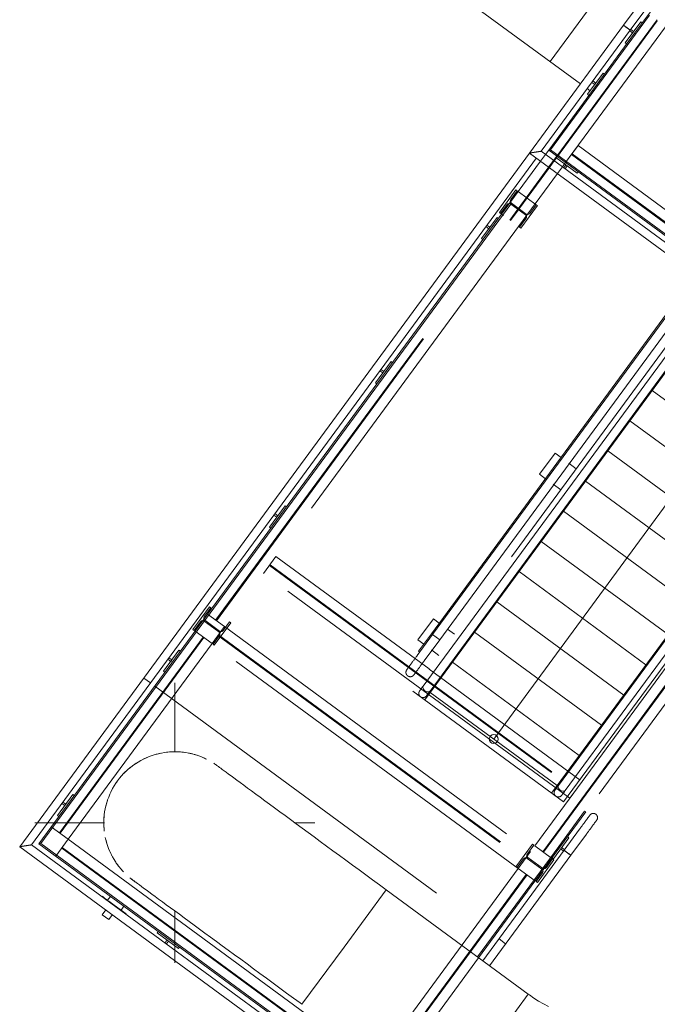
# Model space of a CAD drawing. Header units: metres. Extents: x 135583 to 135939, y 457896 to 458258.
# Tile 125 of 256: x 135669.16 to 135672.81, y 458102.1 to 458107.74. Entities that reach past the tile are written whole.
import ezdxf

# ---------------------------------------------------------------- set-up
doc = ezdxf.new("R2010")
doc.units = ezdxf.units.M
doc.linetypes.add('Hidden', pattern=[4, 2, -2])
doc.layers.add('NIEUWE INSTALLATIE', color=250, linetype='Continuous', lineweight=0)

msp = doc.modelspace()

# ---------------------------------------------------------------- linework, layer by layer
at = {"layer": 'NIEUWE INSTALLATIE', "linetype": 'Hidden'}
for p, q in [((135672.7968, 458108.3155), (135672.1954, 458107.4968)), ((135672.7968, 458108.3155), (135672.1954, 458107.4968)), ((135672.2322, 458106.9449), (135672.8088, 458107.7296)), ((135672.2322, 458106.9449), (135672.8088, 458107.7296)), ((135672.2322, 458106.9449), (135672.8088, 458107.7296)), ((135672.2322, 458106.9449), (135672.8088, 458107.7296)), ((135672.2341, 458106.9559), (135672.8071, 458107.7358)), ((135672.2341, 458106.9559), (135672.8071, 458107.7358)), ((135672.2341, 458106.9559), (135672.8071, 458107.7358)), ((135672.2341, 458106.9559), (135672.8071, 458107.7358)), ((135672.8551, 458107.6956), (135672.2785, 458106.9108)), ((135672.8551, 458107.6956), (135672.2785, 458106.9108)), ((135672.8551, 458107.6956), (135672.2785, 458106.9108)), ((135672.8551, 458107.6956), (135672.2785, 458106.9108)), ((135672.1419, 458106.9275), (135672.1694, 458106.9649)), ((135672.1419, 458106.9275), (135672.1694, 458106.9649)), ((135672.1419, 458106.9275), (135672.1694, 458106.9649)), ((135672.1419, 458106.9275), (135672.1694, 458106.9649)), ((135672.2844, 458106.9189), (135672.3555, 458107.0156)), ((135672.2844, 458106.9189), (135672.3555, 458107.0156)), ((135672.3185, 458106.9652), (135674.0689, 458105.6792)), ((135672.3185, 458106.9652), (135674.0689, 458105.6792)), ((135672.3215, 458106.9692), (135674.0718, 458105.6832)), ((135672.3215, 458106.9692), (135674.0718, 458105.6832)), ((135672.3555, 458107.0156), (135674.1059, 458105.7296)), ((135672.3555, 458107.0156), (135674.1059, 458105.7296)), ((135672.1882, 458106.8934), (135672.2156, 458106.9308)), ((135672.1882, 458106.8934), (135672.2156, 458106.9308)), ((135672.1882, 458106.8934), (135672.2156, 458106.9308)), ((135672.1882, 458106.8934), (135672.2156, 458106.9308)), ((135672.1922, 458106.8905), (135672.2197, 458106.9278)), ((135672.1922, 458106.8905), (135672.2197, 458106.9278)), ((135672.1922, 458106.8905), (135672.2197, 458106.9278)), ((135672.1922, 458106.8905), (135672.2197, 458106.9278)), ((135672.2157, 458106.9308), (135672.2341, 458106.9559)), ((135672.2157, 458106.9308), (135672.2341, 458106.9559)), ((135672.2197, 458106.9278), (135672.2322, 458106.9448)), ((135672.2197, 458106.9278), (135672.2322, 458106.9448)), ((135672.0125, 458106.6542), (135672.1882, 458106.8934)), ((135672.0125, 458106.6542), (135672.1882, 458106.8934)), ((135672.0165, 458106.6513), (135672.1922, 458106.8904)), ((135672.0165, 458106.6513), (135672.1922, 458106.8904)), ((135672.2659, 458106.8936), (135672.2386, 458106.8564)), ((135672.2659, 458106.8936), (135672.2386, 458106.8564)), ((135672.2659, 458106.8936), (135672.2386, 458106.8564)), ((135672.2659, 458106.8936), (135672.2386, 458106.8564)), ((135672.0135, 458106.7528), (135672.1158, 458106.6776)), ((135672.0135, 458106.7528), (135672.1158, 458106.6776)), ((135671.9651, 458106.5898), (135672.0107, 458106.6518)), ((135671.9651, 458106.5898), (135672.0107, 458106.6518)), ((135671.9692, 458106.5868), (135672.0147, 458106.6489)), ((135671.9692, 458106.5868), (135672.0147, 458106.6489)), ((135672.0107, 458106.6519), (135672.0125, 458106.6542)), ((135672.0107, 458106.6519), (135672.0125, 458106.6542)), ((135672.0107, 458106.6519), (135672.0125, 458106.6542)), ((135672.0148, 458106.6489), (135672.0165, 458106.6512)), ((135672.0148, 458106.6489), (135672.0165, 458106.6512)), ((135672.0148, 458106.6489), (135672.0165, 458106.6512)), ((135670.2837, 458104.3011), (135671.9651, 458106.5897)), ((135670.2837, 458104.3011), (135671.9651, 458106.5897)), ((135670.2837, 458104.3011), (135671.9651, 458106.5897)), ((135670.2877, 458104.2982), (135671.9691, 458106.5868)), ((135670.2877, 458104.2982), (135671.9691, 458106.5868)), ((135670.2877, 458104.2982), (135671.9691, 458106.5868)), ((135671.929, 458106.6163), (135671.9188, 458106.6238)), ((135671.929, 458106.6163), (135671.9188, 458106.6238)), ((135672.0155, 458106.5527), (135670.3341, 458104.2641)), ((135672.0155, 458106.5527), (135670.3341, 458104.2641)), ((135672.0155, 458106.5527), (135670.3341, 458104.2641)), ((135673.1596, 458106.2759), (135671.4108, 458103.8955)), ((135672.2731, 458103.262), (135674.0219, 458105.6424)), ((135672.4253, 458103.3449), (135673.8578, 458105.2948)), ((135672.4253, 458103.3449), (135673.8578, 458105.2948)), ((135672.4293, 458103.3419), (135673.8618, 458105.2918)), ((135672.4293, 458103.3419), (135673.8618, 458105.2918)), ((135670.5575, 458104.5682), (135670.6285, 458104.6649)), ((135670.5575, 458104.5682), (135670.6285, 458104.6649)), ((135670.6285, 458104.6649), (135671.5037, 458104.022)), ((135670.6285, 458104.6649), (135671.5037, 458104.022)), ((135670.5915, 458104.6146), (135672.3419, 458103.3286)), ((135670.5915, 458104.6146), (135672.3419, 458103.3286)), ((135670.5945, 458104.6186), (135672.3449, 458103.3326)), ((135670.5945, 458104.6186), (135672.3449, 458103.3326)), ((135672.3079, 458103.2822), (135670.5575, 458104.5682)), ((135672.3079, 458103.2822), (135670.5575, 458104.5682)), ((135670.3341, 458104.2641), (135670.2374, 458104.3352)), ((135670.3341, 458104.2641), (135670.2374, 458104.3352)), ((135670.3341, 458104.2641), (135670.2374, 458104.3352)), ((135670.2183, 458104.2958), (135670.3022, 458104.2342)), ((135670.2183, 458104.2958), (135670.3022, 458104.2342)), ((135670.2183, 458104.2958), (135670.3022, 458104.2342)), ((135670.3057, 458104.239), (135670.2219, 458104.3006)), ((135670.3057, 458104.239), (135670.2219, 458104.3006)), ((135670.3057, 458104.239), (135670.2219, 458104.3006)), ((135670.263, 458104.1674), (135670.3341, 458104.2641)), ((135670.263, 458104.1674), (135670.3341, 458104.2641)), ((135670.2759, 458104.1579), (135670.3706, 458104.2869)), ((135670.2759, 458104.1579), (135670.3706, 458104.2869)), ((135670.2759, 458104.1579), (135670.3706, 458104.2869)), ((135670.3634, 458104.2922), (135670.3267, 458104.2422)), ((135670.3634, 458104.2922), (135670.3267, 458104.2422)), ((135670.3634, 458104.2922), (135670.3267, 458104.2422)), ((135670.3341, 458104.2641), (135672.0844, 458102.9781)), ((135670.3341, 458104.2641), (135672.0844, 458102.9781)), ((135670.3706, 458104.2869), (135670.3634, 458104.2922)), ((135670.3706, 458104.2869), (135670.3634, 458104.2922)), ((135670.3706, 458104.2869), (135670.3634, 458104.2922)), ((135670.1663, 458104.2385), (135670.263, 458104.1674)), ((135670.1663, 458104.2385), (135670.263, 458104.1674)), ((135670.3054, 458104.2132), (135670.2687, 458104.1633)), ((135670.3054, 458104.2132), (135670.2687, 458104.1633)), ((135670.3054, 458104.2132), (135670.2687, 458104.1633)), ((135670.2971, 458104.2137), (135672.0474, 458102.9278)), ((135670.2971, 458104.2137), (135672.0474, 458102.9278)), ((135670.3, 458104.2178), (135672.0504, 458102.9318)), ((135670.3, 458104.2178), (135672.0504, 458102.9318)), ((135669.3903, 458103.085), (135670.2126, 458104.2044)), ((135669.3903, 458103.085), (135670.2126, 458104.2044)), ((135669.3943, 458103.0821), (135670.2167, 458104.2015)), ((135669.3943, 458103.0821), (135670.2167, 458104.2015)), ((135670.263, 458104.1674), (135669.4406, 458103.048)), ((135670.263, 458104.1674), (135669.4406, 458103.048)), ((135672.0134, 458102.8814), (135670.263, 458104.1674)), ((135672.0134, 458102.8814), (135670.263, 458104.1674)), ((135670.2687, 458104.1633), (135670.2759, 458104.1579)), ((135670.2687, 458104.1633), (135670.2759, 458104.1579)), ((135670.2687, 458104.1633), (135670.2759, 458104.1579)), ((135672.368, 458103.3869), (135671.5037, 458104.0219)), ((135672.368, 458103.3869), (135671.5037, 458104.0219)), ((135669.8733, 458103.9698), (135669.9105, 458103.9425)), ((135669.8733, 458103.9698), (135669.9105, 458103.9425)), ((135669.9354, 458103.9241), (135671.8792, 458102.4961)), ((135669.9354, 458103.9241), (135671.8792, 458102.4961)), ((135671.4108, 458103.8955), (135672.2731, 458103.262)), ((135672.1081, 458103.0104), (135672.3789, 458103.3789)), ((135672.1081, 458103.0104), (135672.3789, 458103.3789)), ((135672.1081, 458103.0104), (135672.3789, 458103.3789)), ((135672.3789, 458103.3789), (135672.3079, 458103.2822)), ((135672.3789, 458103.3789), (135672.3079, 458103.2822)), ((135672.1545, 458102.9763), (135672.4252, 458103.3449)), ((135672.1545, 458102.9763), (135672.4252, 458103.3449)), ((135672.1545, 458102.9763), (135672.4252, 458103.3449)), ((135672.1585, 458102.9734), (135672.4293, 458103.3419)), ((135672.1585, 458102.9734), (135672.4293, 458103.3419)), ((135672.1585, 458102.9734), (135672.4293, 458103.3419)), ((135669.4406, 458103.048), (135669.3439, 458103.1191)), ((135669.4406, 458103.048), (135669.3439, 458103.1191)), ((135669.3696, 458102.9513), (135669.4406, 458103.048)), ((135669.3696, 458102.9513), (135669.4406, 458103.048)), ((135669.4406, 458103.048), (135671.191, 458101.7621)), ((135669.4406, 458103.048), (135671.191, 458101.7621)), ((135669.4036, 458102.9977), (135671.154, 458101.7117)), ((135669.4036, 458102.9977), (135671.154, 458101.7117)), ((135669.4066, 458103.0017), (135671.157, 458101.7157)), ((135669.4066, 458103.0017), (135671.157, 458101.7157)), ((135672.0952, 458103.0198), (135672.0005, 458102.8909)), ((135672.0952, 458103.0198), (135672.0005, 458102.8909)), ((135672.0952, 458103.0198), (135672.0005, 458102.8909)), ((135672.0844, 458102.9781), (135672.0134, 458102.8814)), ((135672.0844, 458102.9781), (135672.0134, 458102.8814)), ((135672.0658, 458102.9646), (135672.1025, 458103.0145)), ((135672.0658, 458102.9646), (135672.1025, 458103.0145)), ((135672.0658, 458102.9646), (135672.1025, 458103.0145)), ((135672.1025, 458103.0145), (135672.0952, 458103.0198)), ((135672.1025, 458103.0145), (135672.0952, 458103.0198)), ((135672.1025, 458103.0145), (135672.0952, 458103.0198)), ((135672.2048, 458102.9393), (135672.1081, 458103.0104)), ((135672.2048, 458102.9393), (135672.1081, 458103.0104)), ((135672.2048, 458102.9393), (135672.1081, 458103.0104)), ((135672.0078, 458102.8856), (135672.0445, 458102.9355)), ((135672.0078, 458102.8856), (135672.0445, 458102.9355)), ((135672.0078, 458102.8856), (135672.0445, 458102.9355)), ((135672.0654, 458102.9388), (135672.1492, 458102.8772)), ((135672.0654, 458102.9388), (135672.1492, 458102.8772)), ((135672.0654, 458102.9388), (135672.1492, 458102.8772)), ((135672.1528, 458102.882), (135672.069, 458102.9436)), ((135672.1528, 458102.882), (135672.069, 458102.9436)), ((135672.1528, 458102.882), (135672.069, 458102.9436)), ((135671.191, 458101.7621), (135672.0134, 458102.8814)), ((135671.191, 458101.7621), (135672.0134, 458102.8814)), ((135672.0005, 458102.8909), (135672.0078, 458102.8856)), ((135672.0005, 458102.8909), (135672.0078, 458102.8856)), ((135672.0005, 458102.8909), (135672.0078, 458102.8856)), ((135672.0134, 458102.8814), (135672.1101, 458102.8104)), ((135672.0134, 458102.8814), (135672.1101, 458102.8104)), ((135671.2374, 458101.728), (135672.0597, 458102.8474)), ((135671.2374, 458101.728), (135672.0597, 458102.8474)), ((135671.2414, 458101.7251), (135672.0638, 458102.8444)), ((135671.2414, 458101.7251), (135672.0638, 458102.8444)), ((135671.9041, 458102.4778), (135671.941, 458102.4507)), ((135671.9041, 458102.4778), (135671.941, 458102.4507)), ((135671.3058, 458101.7156), (135671.7871, 458102.3707)), ((135671.3058, 458101.7156), (135671.7871, 458102.3707))]:
    msp.add_line(p, q, dxfattribs=at)
at = {"layer": 'NIEUWE INSTALLATIE'}
for p, q in [((135671.7043, 458107.8575), (135672.3698, 458107.3686)), ((135672.6154, 458107.7043), (135672.7042, 458107.8251)), ((135672.6785, 458107.6579), (135672.8265, 458107.8594)), ((135672.7431, 458107.7965), (135672.6543, 458107.6757)), ((135672.7649, 458107.762), (135672.6849, 458107.6532)), ((135672.6154, 458107.7043), (135672.0782, 458106.9732)), ((135672.626, 458107.6034), (135672.7148, 458107.7243)), ((135672.7148, 458107.7243), (135672.7229, 458107.7183)), ((135672.1457, 458106.9835), (135672.6543, 458107.6757)), ((135672.6785, 458107.6579), (135672.1877, 458106.9899)), ((135672.1989, 458106.9916), (135672.6849, 458107.6531)), ((135672.6486, 458107.6798), (135672.6517, 458107.6776)), ((135672.6675, 458107.6598), (135672.6509, 458107.6719)), ((135672.6568, 458107.68), (135672.6734, 458107.6678)), ((135672.6734, 458107.6678), (135672.6675, 458107.6598)), ((135672.6785, 458107.6579), (135672.6849, 458107.6531)), ((135672.6849, 458107.6532), (135672.6785, 458107.6579)), ((135672.6341, 458107.5975), (135672.626, 458107.6034)), ((135672.4985, 458107.4299), (135672.4097, 458107.309)), ((135672.5066, 458107.4239), (135672.4985, 458107.4299)), ((135672.4346, 458107.3775), (135672.4512, 458107.3654)), ((135672.4571, 458107.3734), (135672.4405, 458107.3856)), ((135672.4512, 458107.3654), (135672.4571, 458107.3734)), ((135672.4069, 458107.3414), (135672.4242, 458107.3287)), ((135672.4097, 458107.309), (135672.4178, 458107.303)), ((135672.0782, 458106.9732), (135669.1633, 458103.0056)), ((135672.0782, 458106.9732), (135672.8916, 458106.3755)), ((135672.9202, 458106.4145), (135672.1457, 458106.9835)), ((135672.1694, 458106.965), (135672.1877, 458106.9899)), ((135672.1694, 458106.965), (135672.1877, 458106.9899)), ((135672.1989, 458106.9916), (135672.1877, 458106.9899)), ((135672.1877, 458106.9899), (135672.938, 458106.4387)), ((135672.9428, 458106.4451), (135672.1989, 458106.9916)), ((135669.2309, 458103.0159), (135672.1176, 458106.9452)), ((135671.9662, 458106.6883), (135672.1418, 458106.9274)), ((135671.9662, 458106.6883), (135672.1418, 458106.9274)), ((135672.2296, 458106.9467), (135672.2355, 458106.9548)), ((135672.3505, 458106.8579), (135672.2296, 458106.9467)), ((135672.2785, 458106.9108), (135672.2659, 458106.8937)), ((135672.2785, 458106.9108), (135672.2659, 458106.8937)), ((135672.2385, 458106.8564), (135672.0629, 458106.6172)), ((135672.2385, 458106.8564), (135672.0629, 458106.6172)), ((135672.2738, 458106.8888), (135672.286, 458106.9053)), ((135672.294, 458106.8994), (135672.2819, 458106.8828)), ((135672.286, 458106.9053), (135672.294, 458106.8994)), ((135672.3564, 458106.866), (135672.3505, 458106.8579)), ((135672.0006, 458106.7622), (135671.9059, 458106.6333)), ((135671.9712, 458106.7069), (135672.0079, 458106.7569)), ((135672.0079, 458106.7569), (135672.0006, 458106.7622)), ((135669.2729, 458103.0224), (135671.9662, 458106.6883)), ((135672.0629, 458106.6172), (135671.9662, 458106.6883)), ((135672.0629, 458106.6172), (135671.9662, 458106.6883)), ((135672.0582, 458106.6244), (135671.9744, 458106.686)), ((135671.9708, 458106.6811), (135669.2841, 458103.0241)), ((135671.9059, 458106.6333), (135671.9131, 458106.628)), ((135671.9131, 458106.628), (135671.9499, 458106.6779)), ((135671.9708, 458106.6811), (135672.0546, 458106.6196)), ((135672.0284, 458106.5433), (135672.1231, 458106.6722)), ((135672.1159, 458106.6776), (135672.0792, 458106.6276)), ((135672.1231, 458106.6722), (135672.1159, 458106.6776)), ((135671.8924, 458106.6049), (135671.8036, 458106.484)), ((135671.9005, 458106.5989), (135671.8924, 458106.6049)), ((135672.0629, 458106.6172), (135672.0155, 458106.5528)), ((135672.0629, 458106.6172), (135672.0155, 458106.5528)), ((135672.0578, 458106.5986), (135672.0211, 458106.5486)), ((135671.8285, 458106.5525), (135671.8451, 458106.5404)), ((135671.851, 458106.5484), (135671.8344, 458106.5606)), ((135671.8451, 458106.5404), (135671.851, 458106.5484)), ((135672.0211, 458106.5486), (135672.0284, 458106.5433)), ((135671.8036, 458106.484), (135671.8117, 458106.4781)), ((135673.0539, 458106.0798), (135671.4704, 458103.9244)), ((135673.1485, 458106.1172), (135671.4793, 458103.8452)), ((135671.518, 458104.2238), (135672.9098, 458106.1182)), ((135672.9162, 458106.1135), (135671.5244, 458104.219)), ((135671.5647, 458104.1894), (135672.9565, 458106.0839)), ((135671.5093, 458103.8958), (135673.0928, 458106.0512)), ((135671.8734, 458103.6215), (135673.5908, 458105.9591)), ((135671.2863, 458105.7799), (135671.1975, 458105.659)), ((135671.2224, 458105.7275), (135671.2389, 458105.7154)), ((135671.2449, 458105.7234), (135671.2283, 458105.7356)), ((135671.2944, 458105.7739), (135671.2863, 458105.7799)), ((135671.2389, 458105.7154), (135671.2449, 458105.7234)), ((135671.1975, 458105.659), (135671.2056, 458105.6531)), ((135672.7794, 458105.6148), (135673.5047, 458105.0819)), ((135672.2046, 458103.3123), (135673.8738, 458105.5843)), ((135673.8275, 458105.5114), (135672.244, 458103.356)), ((135672.2829, 458103.3274), (135673.8665, 458105.4828)), ((135672.6526, 458105.4421), (135673.3779, 458104.9092)), ((135672.3789, 458103.3789), (135673.8132, 458105.3313)), ((135672.3789, 458103.3789), (135673.8132, 458105.3313)), ((135672.1356, 458105.1354), (135672.2245, 458105.2563)), ((135672.2245, 458105.2563), (135672.2583, 458105.2314)), ((135673.91, 458105.2602), (135672.4756, 458103.3079)), ((135673.91, 458105.2602), (135672.4756, 458103.3079)), ((135672.5257, 458105.2694), (135673.251, 458104.7366)), ((135672.3023, 458105.1991), (135672.3453, 458105.1675)), ((135672.1695, 458105.1105), (135672.1356, 458105.1354)), ((135672.2565, 458105.0466), (135672.2135, 458105.0782)), ((135672.3988, 458105.0967), (135673.1241, 458104.5639)), ((135670.6802, 458104.9549), (135670.5914, 458104.834)), ((135670.6883, 458104.9489), (135670.6802, 458104.9549)), ((135670.6163, 458104.9025), (135670.6328, 458104.8904)), ((135670.6388, 458104.8984), (135670.6222, 458104.9106)), ((135670.6328, 458104.8904), (135670.6388, 458104.8984)), ((135672.272, 458104.924), (135672.9972, 458104.3912)), ((135670.5914, 458104.834), (135670.5995, 458104.8281)), ((135672.1451, 458104.7513), (135672.8704, 458104.2185)), ((135672.0182, 458104.5787), (135672.7435, 458104.0458)), ((135670.2481, 458104.3769), (135670.1534, 458104.2479)), ((135670.2481, 458104.3769), (135670.1534, 458104.2479)), ((135670.2554, 458104.3715), (135670.2481, 458104.3769)), ((135670.2554, 458104.3715), (135670.2481, 458104.3769)), ((135671.8913, 458104.406), (135672.6166, 458103.8731)), ((135670.2187, 458104.3216), (135670.2554, 458104.3715)), ((135670.2187, 458104.3216), (135670.2554, 458104.3715)), ((135670.1607, 458104.2426), (135670.1974, 458104.2926)), ((135670.1607, 458104.2426), (135670.1974, 458104.2926)), ((135671.4397, 458104.1882), (135671.5286, 458104.3091)), ((135671.5286, 458104.3091), (135671.5624, 458104.2842)), ((135670.1534, 458104.2479), (135670.1607, 458104.2426)), ((135670.1534, 458104.2479), (135670.1607, 458104.2426)), ((135671.4356, 458104.0982), (135671.5244, 458104.219)), ((135671.444, 458104.123), (135671.518, 458104.2238)), ((135671.5244, 458104.219), (135671.518, 458104.2238)), ((135671.5244, 458104.219), (135671.518, 458104.2238)), ((135671.5647, 458104.1894), (135671.5244, 458104.219)), ((135671.5446, 458104.2042), (135671.5244, 458104.219)), ((135671.6085, 458104.2504), (135671.6494, 458104.2203)), ((135671.7645, 458104.2333), (135672.4898, 458103.7004)), ((135671.4736, 458104.1633), (135671.4397, 458104.1882)), ((135671.5647, 458104.1894), (135671.4759, 458104.0686)), ((135671.5647, 458104.1894), (135671.5446, 458104.2042)), ((135670.0741, 458104.1299), (135669.9853, 458104.009)), ((135670.0822, 458104.1239), (135670.0741, 458104.1299)), ((135671.4356, 458104.0982), (135671.435, 458104.0973)), ((135671.444, 458104.123), (135671.4504, 458104.1183)), ((135671.5606, 458104.0994), (135671.5176, 458104.131)), ((135670.0102, 458104.0775), (135670.0267, 458104.0654)), ((135670.0327, 458104.0735), (135670.0161, 458104.0856)), ((135670.0267, 458104.0654), (135670.0327, 458104.0735)), ((135671.6376, 458104.0606), (135672.3629, 458103.5277)), ((135669.9853, 458104.009), (135669.9933, 458104.0031)), ((135670.0507, 458103.5465), (135670.0507, 458103.9421)), ((135671.5107, 458103.8879), (135672.236, 458103.355)), ((135669.468, 458103.3049), (135669.3792, 458103.184)), ((135669.476, 458103.2989), (135669.468, 458103.3049)), ((135672.244, 458103.356), (135672.2459, 458103.3581)), ((135672.2843, 458103.3299), (135672.2829, 458103.3274)), ((135669.4041, 458103.2525), (135669.4206, 458103.2404)), ((135669.4265, 458103.2485), (135669.41, 458103.2606)), ((135669.4206, 458103.2404), (135669.4265, 458103.2485)), ((135672.3929, 458103.2088), (135672.2449, 458103.0073)), ((135672.2513, 458103.0026), (135672.3993, 458103.204)), ((135672.3993, 458103.204), (135672.3929, 458103.2088)), ((135669.2507, 458103.1421), (135669.6491, 458103.1421)), ((135669.3792, 458103.184), (135669.3872, 458103.1781)), ((135670.7351, 458103.1421), (135670.8507, 458103.1421)), ((135672.3643, 458103.1057), (135672.2755, 458102.9848)), ((135672.3643, 458103.1057), (135672.3649, 458103.1065)), ((135669.2841, 458103.0241), (135669.2729, 458103.0224)), ((135669.2841, 458103.0241), (135671.215, 458101.6055)), ((135672.215, 458102.9362), (135672.3038, 458103.0571)), ((135672.3038, 458103.0571), (135672.2957, 458103.063)), ((135672.3144, 458102.9562), (135672.4032, 458103.0771)), ((135669.1633, 458103.0056), (135671.2334, 458101.4848)), ((135671.2231, 458101.5523), (135669.2309, 458103.0159)), ((135671.2167, 458101.5943), (135669.2729, 458103.0224)), ((135671.7807, 458102.3755), (135672.2449, 458103.0073)), ((135672.2513, 458103.0026), (135671.7871, 458102.3708)), ((135672.2755, 458102.9848), (135671.8113, 458102.353)), ((135672.2449, 458103.0073), (135672.2513, 458103.0026)), ((135672.2449, 458103.0073), (135672.2513, 458103.0026)), ((135672.2623, 458103.0007), (135672.2564, 458102.9926)), ((135672.2564, 458102.9926), (135672.273, 458102.9805)), ((135672.2789, 458102.9885), (135672.2623, 458103.0007)), ((135672.2755, 458102.9848), (135672.2762, 458102.9843)), ((135672.2781, 458102.9829), (135672.2811, 458102.9806)), ((135672.2899, 458102.9742), (135672.3144, 458102.9562)), ((135671.8503, 458102.3244), (135672.3144, 458102.9562)), ((135672.123, 458102.8009), (135672.2177, 458102.9299)), ((135672.123, 458102.8009), (135672.2177, 458102.9299)), ((135672.2105, 458102.9352), (135672.1738, 458102.8852)), ((135672.2105, 458102.9352), (135672.1738, 458102.8852)), ((135672.2069, 458102.9421), (135672.215, 458102.9362)), ((135672.2177, 458102.9299), (135672.2105, 458102.9352)), ((135672.2177, 458102.9299), (135672.2105, 458102.9352)), ((135672.1525, 458102.8562), (135672.1157, 458102.8062)), ((135672.1525, 458102.8562), (135672.1157, 458102.8062)), ((135672.1157, 458102.8062), (135672.123, 458102.8009)), ((135672.1157, 458102.8062), (135672.123, 458102.8009)), ((135671.0178, 458102.4316), (135671.2585, 458102.7592)), ((135672.0706, 458102.1625), (135671.2585, 458102.7592)), ((135669.6823, 458102.7216), (135669.6657, 458102.699)), ((135669.6355, 458102.6157), (135669.6565, 458102.6443)), ((135669.7044, 458102.6706), (135669.7725, 458102.6206)), ((135669.7431, 458102.6422), (135669.7596, 458102.6648)), ((135670.0507, 458102.3421), (135670.0507, 458102.6388)), ((135669.6726, 458102.5885), (135669.6355, 458102.6157)), ((135669.6936, 458102.6171), (135669.6726, 458102.5885)), ((135669.9554, 458102.5209), (135669.9495, 458102.5129)), ((135669.9495, 458102.5129), (135670.0704, 458102.424)), ((135670.0059, 458102.4714), (135669.9937, 458102.4549)), ((135670.0018, 458102.449), (135670.0139, 458102.4655)), ((135670.0139, 458102.4655), (135670.0059, 458102.4714)), ((135670.0704, 458102.424), (135670.0763, 458102.4321)), ((135670.7771, 458102.104), (135671.0178, 458102.4316)), ((135672.0706, 458102.1625), (135671.8299, 458101.8349))]:
    msp.add_line(p, q, dxfattribs=at)
at = {"layer": 'NIEUWE INSTALLATIE', "flags": 128}
for points in [[(135671.3764, 458104.0176), (135671.3765, 458104.0176), (135671.3766, 458104.0178), (135671.3769, 458104.0182), (135671.3772, 458104.0186), (135671.3776, 458104.0192), (135671.3781, 458104.0199), (135671.3787, 458104.0207), (135671.3794, 458104.0217), (135671.3802, 458104.0227), (135671.3811, 458104.0239), (135671.3821, 458104.0253), (135671.3831, 458104.0267), (135671.3843, 458104.0282), (135671.3855, 458104.0299), (135671.3868, 458104.0317), (135671.3881, 458104.0335), (135671.3896, 458104.0355), (135671.3911, 458104.0376), (135671.3927, 458104.0398), (135671.3944, 458104.042), (135671.3961, 458104.0444), (135671.3979, 458104.0468), (135671.3998, 458104.0493), (135671.4017, 458104.0519), (135671.4036, 458104.0546), (135671.4057, 458104.0574), (135671.4077, 458104.0602), (135671.4098, 458104.0631), (135671.412, 458104.066), (135671.4142, 458104.069), (135671.4164, 458104.072), (135671.4187, 458104.0751), (135671.4209, 458104.0782), (135671.4232, 458104.0813), (135671.4256, 458104.0845), (135671.4279, 458104.0877), (135671.4303, 458104.0909), (135671.4326, 458104.0941), (135671.435, 458104.0973), (135671.4356, 458104.0982)], [(135671.4759, 458104.0686), (135671.4736, 458104.0653), (135671.4712, 458104.0621), (135671.4688, 458104.0589), (135671.4665, 458104.0557), (135671.4642, 458104.0525), (135671.4619, 458104.0494), (135671.4596, 458104.0463), (135671.4573, 458104.0432), (135671.4551, 458104.0402), (135671.4529, 458104.0372), (135671.4507, 458104.0342), (135671.4486, 458104.0313), (135671.4465, 458104.0285), (135671.4445, 458104.0258), (135671.4425, 458104.0231), (135671.4406, 458104.0204), (135671.4387, 458104.0179), (135671.4369, 458104.0154), (135671.4351, 458104.013), (135671.4335, 458104.0107), (135671.4318, 458104.0086), (135671.4303, 458104.0064), (135671.4288, 458104.0044), (135671.4274, 458104.0025), (135671.4261, 458104.0007), (135671.4249, 458103.9991), (135671.4237, 458103.9975), (135671.4226, 458103.996), (135671.4217, 458103.9947), (135671.4207, 458103.9934), (135671.4199, 458103.9923), (135671.4192, 458103.9914), (135671.4186, 458103.9905), (135671.418, 458103.9898), (135671.4176, 458103.9891), (135671.4172, 458103.9887), (135671.417, 458103.9883), (135671.4168, 458103.9881), (135671.4167, 458103.988)], [(135671.3764, 458104.0176), (135671.3759, 458104.0168), (135671.3753, 458104.0159), (135671.3748, 458104.0151), (135671.3743, 458104.0142), (135671.3739, 458104.0133), (135671.3735, 458104.0124), (135671.3731, 458104.0114), (135671.3728, 458104.0105), (135671.3725, 458104.0095), (135671.3723, 458104.0086), (135671.372, 458104.0076), (135671.3719, 458104.0066), (135671.3717, 458104.0056), (135671.3716, 458104.0046), (135671.3716, 458104.0036), (135671.3716, 458104.0026), (135671.3716, 458104.0016), (135671.3717, 458104.0006), (135671.3718, 458103.9996), (135671.3719, 458103.9986), (135671.3721, 458103.9977), (135671.3723, 458103.9967), (135671.3726, 458103.9957), (135671.3729, 458103.9948), (135671.3732, 458103.9938), (135671.3736, 458103.9929), (135671.374, 458103.992), (135671.3745, 458103.9911), (135671.375, 458103.9902), (135671.3755, 458103.9894), (135671.376, 458103.9885), (135671.3766, 458103.9877), (135671.3772, 458103.9869), (135671.3779, 458103.9862), (135671.3786, 458103.9854), (135671.3793, 458103.9847), (135671.38, 458103.9841), (135671.3808, 458103.9834), (135671.3816, 458103.9828), (135671.3818, 458103.9826)], [(135671.3802, 458104.0227), (135671.3796, 458104.0219), (135671.3789, 458104.021), (135671.3783, 458104.0201), (135671.3777, 458104.0194), (135671.3773, 458104.0187), (135671.3769, 458104.0183), (135671.3767, 458104.0179), (135671.3765, 458104.0177), (135671.3764, 458104.0176)], [(135671.3818, 458103.9826), (135671.3826, 458103.9821), (135671.3834, 458103.9815), (135671.3843, 458103.981), (135671.3852, 458103.9805), (135671.3861, 458103.9801), (135671.387, 458103.9797), (135671.3879, 458103.9793), (135671.3889, 458103.979), (135671.3898, 458103.9787), (135671.3908, 458103.9785), (135671.3918, 458103.9782), (135671.3928, 458103.9781), (135671.3937, 458103.9779), (135671.3947, 458103.9778), (135671.3957, 458103.9778), (135671.3967, 458103.9778), (135671.3977, 458103.9778), (135671.3987, 458103.9779), (135671.3997, 458103.978), (135671.4007, 458103.9781), (135671.4017, 458103.9783), (135671.4027, 458103.9785), (135671.4036, 458103.9788), (135671.4046, 458103.9791), (135671.4055, 458103.9794), (135671.4065, 458103.9798), (135671.4074, 458103.9802), (135671.4083, 458103.9807), (135671.4091, 458103.9812), (135671.41, 458103.9817), (135671.4108, 458103.9822), (135671.4116, 458103.9828), (135671.4124, 458103.9834), (135671.4132, 458103.9841), (135671.4139, 458103.9848), (135671.4146, 458103.9855), (135671.4153, 458103.9862), (135671.4159, 458103.987), (135671.4166, 458103.9878), (135671.4167, 458103.988)], [(135671.4167, 458103.988), (135671.4168, 458103.988), (135671.4169, 458103.9882), (135671.4172, 458103.9886), (135671.4175, 458103.989), (135671.4179, 458103.9896), (135671.4184, 458103.9903), (135671.419, 458103.9911), (135671.4197, 458103.9921), (135671.4205, 458103.9931), (135671.4207, 458103.9934)], [(135671.4704, 458103.9244), (135671.4686, 458103.922), (135671.4669, 458103.9197), (135671.4653, 458103.9175), (135671.4637, 458103.9154), (135671.4623, 458103.9134), (135671.4608, 458103.9115), (135671.4595, 458103.9097), (135671.4583, 458103.908), (135671.4571, 458103.9064), (135671.456, 458103.9049), (135671.455, 458103.9035), (135671.4541, 458103.9023), (135671.4533, 458103.9012), (135671.4526, 458103.9002), (135671.4519, 458103.8993), (135671.4514, 458103.8986), (135671.4509, 458103.8979), (135671.4505, 458103.8974), (135671.4503, 458103.8971), (135671.4501, 458103.8968), (135671.45, 458103.8967)], [(135671.4704, 458103.9244), (135671.4686, 458103.9206), (135671.4682, 458103.9161), (135671.4694, 458103.9111), (135671.4719, 458103.9061), (135671.4756, 458103.9014), (135671.4803, 458103.8972)], [(135671.454, 458103.8639), (135671.4537, 458103.8642), (135671.4529, 458103.8648), (135671.4522, 458103.8655), (135671.4516, 458103.8662), (135671.4509, 458103.8669), (135671.4503, 458103.8677), (135671.4498, 458103.8684), (135671.4492, 458103.8692), (135671.4487, 458103.87), (135671.4482, 458103.8709), (135671.4478, 458103.8717), (135671.4474, 458103.8726), (135671.447, 458103.8735), (135671.4467, 458103.8744), (135671.4464, 458103.8753), (135671.4461, 458103.8763), (135671.4459, 458103.8772), (135671.4457, 458103.8782), (135671.4455, 458103.8791), (135671.4454, 458103.8801), (135671.4453, 458103.881), (135671.4453, 458103.882), (135671.4453, 458103.883), (135671.4454, 458103.8839), (135671.4454, 458103.8849), (135671.4456, 458103.8858), (135671.4457, 458103.8868), (135671.4459, 458103.8877), (135671.4461, 458103.8887), (135671.4464, 458103.8896), (135671.4467, 458103.8905), (135671.4471, 458103.8914), (135671.4474, 458103.8923), (135671.4479, 458103.8932), (135671.4483, 458103.894), (135671.4488, 458103.8949), (135671.4493, 458103.8957), (135671.4498, 458103.8965), (135671.45, 458103.8967)], [(135671.45, 458103.8967), (135671.45, 458103.8968), (135671.4502, 458103.897), (135671.4504, 458103.8973), (135671.4508, 458103.8977), (135671.4512, 458103.8983), (135671.4517, 458103.899), (135671.4523, 458103.8998), (135671.453, 458103.9008), (135671.4538, 458103.9019), (135671.4541, 458103.9023)], [(135671.4889, 458103.8681), (135671.4883, 458103.8673), (135671.4877, 458103.8666), (135671.4871, 458103.8659), (135671.4864, 458103.8652), (135671.4857, 458103.8645), (135671.485, 458103.8639), (135671.4842, 458103.8633), (135671.4834, 458103.8627), (135671.4826, 458103.8622), (135671.4818, 458103.8617), (135671.481, 458103.8612), (135671.4801, 458103.8607), (135671.4792, 458103.8603), (135671.4784, 458103.86), (135671.4774, 458103.8596), (135671.4765, 458103.8593), (135671.4756, 458103.8591), (135671.4747, 458103.8588), (135671.4737, 458103.8586), (135671.4728, 458103.8585), (135671.4718, 458103.8584), (135671.4708, 458103.8583), (135671.4699, 458103.8583), (135671.4689, 458103.8583), (135671.4679, 458103.8583), (135671.467, 458103.8584), (135671.466, 458103.8585), (135671.4651, 458103.8587), (135671.4641, 458103.8589), (135671.4632, 458103.8591), (135671.4623, 458103.8594), (135671.4613, 458103.8597), (135671.4604, 458103.86), (135671.4596, 458103.8604), (135671.4587, 458103.8608), (135671.4578, 458103.8612), (135671.457, 458103.8617), (135671.4564, 458103.8621)], [(135671.4803, 458103.8972), (135671.4857, 458103.894), (135671.4913, 458103.8918), (135671.4969, 458103.8909), (135671.5019, 458103.8913), (135671.5062, 458103.893), (135671.5093, 458103.8958)], [(135671.4889, 458103.8681), (135671.489, 458103.8682), (135671.4891, 458103.8684), (135671.4893, 458103.8687), (135671.4897, 458103.8691), (135671.4901, 458103.8697), (135671.4906, 458103.8704), (135671.4912, 458103.8712), (135671.4919, 458103.8722), (135671.4927, 458103.8733), (135671.4936, 458103.8745), (135671.4946, 458103.8758), (135671.4956, 458103.8772), (135671.4967, 458103.8788), (135671.498, 458103.8804), (135671.4993, 458103.8822), (135671.5006, 458103.8841), (135671.5021, 458103.886), (135671.5036, 458103.8881), (135671.5052, 458103.8903), (135671.5069, 458103.8926), (135671.5086, 458103.8949), (135671.5093, 458103.8958)], [(135671.4927, 458103.8733), (135671.4921, 458103.8724), (135671.4913, 458103.8714), (135671.4907, 458103.8705), (135671.4902, 458103.8698), (135671.4897, 458103.8692), (135671.4894, 458103.8688), (135671.4891, 458103.8684), (135671.489, 458103.8682), (135671.4889, 458103.8681)], [(135671.2584, 458102.7591), (135671.2197, 458102.7875), (135671.1811, 458102.8159), (135671.1426, 458102.8441), (135671.1043, 458102.8723), (135671.0663, 458102.9002), (135671.0285, 458102.928), (135670.9912, 458102.9554), (135670.9542, 458102.9826), (135670.9177, 458103.0094), (135670.8818, 458103.0358), (135670.8465, 458103.0617), (135670.8118, 458103.0872), (135670.7779, 458103.1121), (135670.7447, 458103.1365), (135670.7124, 458103.1603), (135670.6809, 458103.1834), (135670.6503, 458103.2058), (135670.6207, 458103.2276), (135670.5922, 458103.2486), (135670.5647, 458103.2688), (135670.5383, 458103.2881), (135670.5131, 458103.3067), (135670.489, 458103.3244), (135670.4662, 458103.3411), (135670.4447, 458103.3569), (135670.4244, 458103.3718), (135670.4055, 458103.3857), (135670.388, 458103.3986), (135670.3718, 458103.4105), (135670.3571, 458103.4213), (135670.3438, 458103.4311), (135670.3319, 458103.4397), (135670.3216, 458103.4473), (135670.3128, 458103.4538), (135670.3054, 458103.4592), (135670.2996, 458103.4635), (135670.2953, 458103.4666), (135670.2926, 458103.4687), (135670.2914, 458103.4695)], [(135672.2277, 458103.2955), (135672.2273, 458103.2958), (135672.2266, 458103.2964), (135672.2259, 458103.2971), (135672.2252, 458103.2978), (135672.2246, 458103.2985), (135672.224, 458103.2993), (135672.2234, 458103.3), (135672.2229, 458103.3008), (135672.2224, 458103.3017), (135672.2219, 458103.3025), (135672.2214, 458103.3034), (135672.221, 458103.3042), (135672.2207, 458103.3051), (135672.2203, 458103.306), (135672.22, 458103.3069), (135672.2198, 458103.3079), (135672.2195, 458103.3088), (135672.2193, 458103.3098), (135672.2192, 458103.3107), (135672.2191, 458103.3117), (135672.219, 458103.3126), (135672.219, 458103.3136), (135672.219, 458103.3146), (135672.219, 458103.3155), (135672.2191, 458103.3165), (135672.2192, 458103.3175), (135672.2194, 458103.3184), (135672.2196, 458103.3194), (135672.2198, 458103.3203), (135672.2201, 458103.3212), (135672.2204, 458103.3221), (135672.2207, 458103.323), (135672.2211, 458103.3239), (135672.2215, 458103.3248), (135672.222, 458103.3257), (135672.2224, 458103.3265), (135672.2229, 458103.3273), (135672.2235, 458103.3281), (135672.2236, 458103.3283)], [(135672.2236, 458103.3283), (135672.2237, 458103.3284), (135672.2238, 458103.3286), (135672.2241, 458103.3289), (135672.2244, 458103.3293), (135672.2248, 458103.3299), (135672.2253, 458103.3306), (135672.226, 458103.3315), (135672.2267, 458103.3324), (135672.2274, 458103.3335), (135672.2277, 458103.3339)], [(135672.244, 458103.356), (135672.2423, 458103.3536), (135672.2406, 458103.3513), (135672.2389, 458103.3491), (135672.2374, 458103.347), (135672.2359, 458103.345), (135672.2345, 458103.3431), (135672.2332, 458103.3413), (135672.2319, 458103.3396), (135672.2308, 458103.338), (135672.2297, 458103.3365), (135672.2287, 458103.3352), (135672.2278, 458103.3339), (135672.2269, 458103.3328), (135672.2262, 458103.3318), (135672.2256, 458103.3309), (135672.225, 458103.3302), (135672.2246, 458103.3296), (135672.2242, 458103.3291), (135672.2239, 458103.3287), (135672.2237, 458103.3284), (135672.2237, 458103.3283)], [(135672.254, 458103.3288), (135672.2479, 458103.3345), (135672.2437, 458103.341), (135672.2419, 458103.3477), (135672.2427, 458103.3536), (135672.244, 458103.356)], [(135672.2829, 458103.3274), (135672.281, 458103.3254), (135672.2756, 458103.3229), (135672.2687, 458103.3227), (135672.2612, 458103.3247), (135672.254, 458103.3288)], [(135672.2626, 458103.2997), (135672.2626, 458103.2998), (135672.2628, 458103.3), (135672.263, 458103.3003), (135672.2633, 458103.3008), (135672.2638, 458103.3013), (135672.2643, 458103.302), (135672.2649, 458103.3029), (135672.2656, 458103.3038), (135672.2664, 458103.3049), (135672.2672, 458103.3061), (135672.2682, 458103.3074), (135672.2693, 458103.3088), (135672.2704, 458103.3104), (135672.2716, 458103.312), (135672.2729, 458103.3138), (135672.2743, 458103.3157), (135672.2757, 458103.3176), (135672.2773, 458103.3197), (135672.2789, 458103.3219), (135672.2805, 458103.3242), (135672.2823, 458103.3265), (135672.2829, 458103.3274)], [(135672.2664, 458103.3049), (135672.2657, 458103.304), (135672.265, 458103.303), (135672.2644, 458103.3022), (135672.2638, 458103.3014), (135672.2634, 458103.3008), (135672.263, 458103.3004), (135672.2628, 458103.3), (135672.2626, 458103.2998), (135672.2626, 458103.2997)], [(135672.2829, 458103.3274), (135672.2826, 458103.3269), (135672.2823, 458103.3266)], [(135672.2626, 458103.2997), (135672.262, 458103.299), (135672.2614, 458103.2982), (135672.2607, 458103.2975), (135672.26, 458103.2968), (135672.2593, 458103.2961), (135672.2586, 458103.2955), (135672.2579, 458103.2949), (135672.2571, 458103.2943), (135672.2563, 458103.2938), (135672.2555, 458103.2933), (135672.2546, 458103.2928), (135672.2538, 458103.2924), (135672.2529, 458103.2919), (135672.252, 458103.2916), (135672.2511, 458103.2912), (135672.2502, 458103.2909), (135672.2493, 458103.2907), (135672.2483, 458103.2904), (135672.2474, 458103.2902), (135672.2464, 458103.2901), (135672.2455, 458103.29), (135672.2445, 458103.2899), (135672.2435, 458103.2899), (135672.2426, 458103.2899), (135672.2416, 458103.2899), (135672.2406, 458103.29), (135672.2397, 458103.2901), (135672.2387, 458103.2903), (135672.2378, 458103.2905), (135672.2368, 458103.2907), (135672.2359, 458103.291), (135672.235, 458103.2913), (135672.2341, 458103.2916), (135672.2332, 458103.292), (135672.2323, 458103.2924), (135672.2315, 458103.2929), (135672.2306, 458103.2933), (135672.23, 458103.2937)], [(135672.4235, 458103.1863), (135672.4241, 458103.187), (135672.4247, 458103.1878), (135672.4254, 458103.1885), (135672.426, 458103.1892), (135672.4267, 458103.1898), (135672.4275, 458103.1905), (135672.4282, 458103.1911), (135672.429, 458103.1917), (135672.4298, 458103.1922), (135672.4306, 458103.1927), (135672.4315, 458103.1932), (135672.4323, 458103.1936), (135672.4332, 458103.194), (135672.4341, 458103.1944), (135672.435, 458103.1948), (135672.4359, 458103.1951), (135672.4368, 458103.1953), (135672.4378, 458103.1955), (135672.4387, 458103.1957), (135672.4397, 458103.1959), (135672.4406, 458103.196), (135672.4416, 458103.1961), (135672.4426, 458103.1961), (135672.4435, 458103.1961), (135672.4445, 458103.1961), (135672.4454, 458103.196), (135672.4464, 458103.1959), (135672.4474, 458103.1957), (135672.4483, 458103.1955), (135672.4492, 458103.1953), (135672.4502, 458103.195), (135672.4511, 458103.1947), (135672.452, 458103.1944), (135672.4529, 458103.194), (135672.4538, 458103.1936), (135672.4546, 458103.1931), (135672.4554, 458103.1926), (135672.4563, 458103.1921), (135672.4571, 458103.1916), (135672.4573, 458103.1914)], [(135672.4573, 458103.1914), (135672.458, 458103.1908), (135672.4588, 458103.1902), (135672.4595, 458103.1896), (135672.4602, 458103.1889), (135672.4608, 458103.1882), (135672.4615, 458103.1875), (135672.4621, 458103.1867), (135672.4627, 458103.1859), (135672.4632, 458103.1851), (135672.4637, 458103.1843), (135672.4642, 458103.1835), (135672.4646, 458103.1826), (135672.465, 458103.1818), (135672.4654, 458103.1809), (135672.4658, 458103.18), (135672.4661, 458103.179), (135672.4663, 458103.1781), (135672.4666, 458103.1772), (135672.4667, 458103.1762), (135672.4669, 458103.1753), (135672.467, 458103.1743), (135672.4671, 458103.1733), (135672.4671, 458103.1724), (135672.4671, 458103.1714), (135672.4671, 458103.1705), (135672.467, 458103.1695), (135672.4669, 458103.1685), (135672.4667, 458103.1676), (135672.4665, 458103.1666), (135672.4663, 458103.1657), (135672.466, 458103.1648), (135672.4657, 458103.1638), (135672.4654, 458103.1629), (135672.465, 458103.1621), (135672.4646, 458103.1612), (135672.4641, 458103.1603), (135672.4636, 458103.1595), (135672.4631, 458103.1587), (135672.4626, 458103.1579), (135672.4624, 458103.1577)], [(135672.4235, 458103.1863), (135672.4235, 458103.1862), (135672.4233, 458103.186), (135672.4231, 458103.1857), (135672.4228, 458103.1852), (135672.4223, 458103.1847), (135672.4218, 458103.184), (135672.4212, 458103.1831), (135672.4205, 458103.1822), (135672.4197, 458103.1811), (135672.4188, 458103.1799), (135672.4179, 458103.1786), (135672.4168, 458103.1772), (135672.4157, 458103.1756), (135672.4145, 458103.174), (135672.4132, 458103.1722), (135672.4118, 458103.1703), (135672.4103, 458103.1683), (135672.4088, 458103.1663), (135672.4072, 458103.1641), (135672.4056, 458103.1618), (135672.4038, 458103.1595), (135672.402, 458103.157), (135672.4002, 458103.1545), (135672.3983, 458103.1519), (135672.3963, 458103.1492), (135672.3943, 458103.1465), (135672.3922, 458103.1437), (135672.3901, 458103.1408), (135672.3879, 458103.1379), (135672.3858, 458103.1349), (135672.3835, 458103.1319), (135672.3813, 458103.1288), (135672.379, 458103.1257), (135672.3767, 458103.1225), (135672.3744, 458103.1194), (135672.372, 458103.1162), (135672.3697, 458103.113), (135672.3673, 458103.1098), (135672.3649, 458103.1065), (135672.3643, 458103.1057)], [(135672.4032, 458103.0771), (135672.4056, 458103.0803), (135672.408, 458103.0835), (135672.4103, 458103.0867), (135672.4127, 458103.0899), (135672.415, 458103.0931), (135672.4173, 458103.0962), (135672.4196, 458103.0994), (135672.4218, 458103.1024), (135672.4241, 458103.1055), (135672.4263, 458103.1085), (135672.4284, 458103.1114), (135672.4306, 458103.1143), (135672.4326, 458103.1171), (135672.4347, 458103.1199), (135672.4367, 458103.1226), (135672.4386, 458103.1252), (135672.4405, 458103.1278), (135672.4423, 458103.1302), (135672.444, 458103.1326), (135672.4457, 458103.1349), (135672.4473, 458103.1371), (135672.4489, 458103.1392), (135672.4503, 458103.1412), (135672.4517, 458103.1431), (135672.453, 458103.1449), (135672.4543, 458103.1466), (135672.4554, 458103.1482), (135672.4565, 458103.1496), (135672.4575, 458103.151), (135672.4584, 458103.1522), (135672.4592, 458103.1533), (135672.4599, 458103.1543), (135672.4606, 458103.1551), (135672.4611, 458103.1559), (135672.4616, 458103.1565), (135672.4619, 458103.157), (135672.4622, 458103.1573), (135672.4624, 458103.1576), (135672.4624, 458103.1577)], [(135672.4197, 458103.1811), (135672.4203, 458103.1819), (135672.421, 458103.1829), (135672.4217, 458103.1837), (135672.4222, 458103.1845), (135672.4226, 458103.1851), (135672.423, 458103.1856), (135672.4233, 458103.1859), (135672.4234, 458103.1862), (135672.4235, 458103.1863)], [(135672.4624, 458103.1577), (135672.4624, 458103.1576), (135672.4622, 458103.1574), (135672.462, 458103.1571), (135672.4617, 458103.1566), (135672.4613, 458103.1561), (135672.4607, 458103.1554), (135672.4601, 458103.1545), (135672.4594, 458103.1536), (135672.4586, 458103.1525), (135672.4584, 458103.1522)], [(135669.8101, 458102.8145), (135669.8109, 458102.814), (135669.8132, 458102.8123), (135669.8171, 458102.8094), (135669.8225, 458102.8055), (135669.8294, 458102.8004), (135669.8378, 458102.7942), (135669.8478, 458102.7869), (135669.8592, 458102.7785), (135669.8721, 458102.769), (135669.8865, 458102.7585), (135669.9022, 458102.7469), (135669.9194, 458102.7343), (135669.9379, 458102.7206), (135669.9578, 458102.706), (135669.979, 458102.6905), (135670.0015, 458102.6739), (135670.0252, 458102.6565), (135670.0501, 458102.6382), (135670.0762, 458102.6191), (135670.1034, 458102.5991), (135670.1317, 458102.5783), (135670.161, 458102.5568), (135670.1913, 458102.5345), (135670.2225, 458102.5115), (135670.2547, 458102.4879), (135670.2876, 458102.4637), (135670.3214, 458102.4389), (135670.3558, 458102.4136), (135670.391, 458102.3878), (135670.4268, 458102.3615), (135670.4631, 458102.3348), (135670.4999, 458102.3078), (135670.5372, 458102.2804), (135670.5748, 458102.2527), (135670.6128, 458102.2248), (135670.651, 458102.1967), (135670.6895, 458102.1685), (135670.7281, 458102.1401), (135670.7667, 458102.1117), (135670.7772, 458102.1041)], [(135672.186, 458102.0919), (135672.1579, 458102.1066), (135672.1304, 458102.1225), (135672.1036, 458102.1394), (135672.0774, 458102.1574), (135672.0705, 458102.1625)]]:
    msp.add_lwpolyline(points, dxfattribs=at)
at = {"layer": 'NIEUWE INSTALLATIE'}
for radius, start, end in [(0.4064, 103.696, 143.696), (0.4065, 103.696, 106.8521), (0.4064, 63.696, 103.4265), (0.4065, 101.8432, 103.4232), (0.4065, 91.8432, 96.8521), (0.4065, 81.8432, 86.8521), (0.4065, 76.0094, 79.0199), (0.4065, 71.8432, 76.8521), (0.4065, 121.8432, 126.8521), (0.4065, 111.8432, 116.587), (0.4065, 63.696, 66.8521), (0.4065, 53.696, 56.8521), (0.4064, 53.696, 56.8282), (0.4065, 131.8432, 135.9997), (0.4065, 126.6208, 129.6326), (0.4064, 143.696, 183.696), (0.4065, 143.696, 146.8521), (0.4065, 151.8432, 156.8521), (0.4065, 161.8432, 166.8521), (0.4065, 171.8432, 176.8521), (0.4065, 178.5777, 180), (0.4065, 180, 181.4067), (0.4065, 181.8432, 186.8521), (0.4065, 191.8432, 196.8521), (0.4064, 193.696, 213.6764), (0.4065, 201.8432, 206.8521), (0.4065, 204.8232, 207.544), (0.4065, 211.8432, 213.6675), (0.4065, 213.696, 216.8521), (0.4064, 213.696, 223.696), (0.4065, 221.8432, 223.696), (0.4064, 230.6387, 234.8062), (0.4065, 231.8432, 234.9163), (0.4064, 235.0936, 236.8752), (0.4065, 235.1836, 236.8521)]:
    msp.add_arc((135670.0507, 458103.1421), radius, start, end, dxfattribs=at)
for centre, major_axis, ratio, start_param, end_param in [((135672.6348, 458107.69), (-0.0195, 0.0143), 0.000001, 3.449333, 9.686577), ((135672.6348, 458107.69), (0.0195, -0.0143), 0.000001, 3.926991, 4.965651), ((135672.6348, 458107.69), (-0.0195, 0.0143), 0.000001, 1.836215, 2.84459), ((135672.6348, 458107.69), (-0.0195, 0.0143), 0.000001, 2.098435, 3.012713), ((135671.9619, 458106.669), (-0.0078, 0.0128), 1, 5.105088, 6.675884), ((135671.9833, 458106.6981), (-0.0056, 0.0139), 1, 0.553574, 2.124371), ((135672.0671, 458106.6365), (-0.015, 0.0012), 1, 1.017222, 2.588018), ((135672.0458, 458106.6075), (-0.015, 0.0012), 1, 2.588018, 4.158815), ((135670.2308, 458104.3127), (-0.0094, 0.0117), 1, 0.261799, 1.308997), ((135670.2308, 458104.3127), (-0.0094, 0.0117), 1, 0.261799, 1.308997), ((135670.2095, 458104.2837), (-0.0078, 0.0128), 1, 5.628687, 6.675884), ((135670.2095, 458104.2837), (-0.0078, 0.0128), 1, 5.628687, 6.675884), ((135672.295, 458102.9705), (0.0195, -0.0143), 0.000001, 0, 3.926991), ((135672.295, 458102.9705), (0.0195, -0.0143), 0.000001, 0, 5.063268), ((135672.295, 458102.9705), (0.0219, -0.0103), 1, 2.737991, 2.872999), ((135672.295, 458102.9705), (-0.0195, 0.0143), 0.000001, 0.785398, 5.497787), ((135672.295, 458102.9705), (0.0195, -0.0143), 0.000001, 5.067619, 5.327869), ((135672.295, 458102.9705), (0.0195, -0.0143), 0.000001, 5.331155, 5.497787), ((135672.295, 458102.9705), (-0.0195, 0.0143), 0.000001, 2.490222, 2.617994), ((135672.1404, 458102.8651), (-0.0138, 0.0059), 1, 2.911995, 3.959193), ((135672.1404, 458102.8651), (-0.0138, 0.0059), 1, 2.911995, 3.959193), ((135672.1617, 458102.8941), (-0.015, 0.0012), 1, 1.540821, 2.588018), ((135672.1617, 458102.8941), (-0.015, 0.0012), 1, 1.540821, 2.588018), ((135669.7044, 458102.6706), (-0.0705, 0.0518), 0.000001, 4.712389, 6.544985)]:
    msp.add_ellipse(centre, major_axis=major_axis, ratio=ratio, start_param=start_param, end_param=end_param, dxfattribs=at)
at = {"layer": 'NIEUWE INSTALLATIE', "extrusion": (0, 0, -1)}
for major_axis, ratio, start_param, end_param in [((-0.0195, 0.0143), 0.000001, 0, 5.063268), ((-0.0195, 0.0143), 0.000001, 0, 3.926991), ((0.0195, -0.0143), 0.000001, 2.490222, 2.617994), ((-0.0195, 0.0143), 0.000001, 5.331155, 5.497787), ((-0.0195, 0.0143), 0.000001, 5.067619, 5.327869), ((-0.0133, 0.0202), 1, 2.577116, 2.712123)]:
    msp.add_ellipse((135672.6348, 458107.69), major_axis=major_axis, ratio=ratio, start_param=start_param, end_param=end_param, dxfattribs=at)
at = {"layer": 'NIEUWE INSTALLATIE', "linetype": 'Hidden'}
for centre, major_axis, start_param, end_param in [((135670.2095, 458104.2837), (0.0031, 0.0147), 5.860511, 6.384109), ((135670.2095, 458104.2837), (0.0031, 0.0147), 5.860511, 6.384109), ((135670.2095, 458104.2837), (0.0031, 0.0147), 5.860511, 6.384109), ((135670.2308, 458104.3127), (-0.0056, 0.0139), 1.600772, 2.124371), ((135670.2308, 458104.3127), (-0.0056, 0.0139), 1.600772, 2.124371), ((135670.2308, 458104.3127), (-0.0056, 0.0139), 1.600772, 2.124371), ((135670.2933, 458104.2221), (-0.015, 0.0012), 2.588018, 4.158815), ((135670.2933, 458104.2221), (-0.015, 0.0012), 2.588018, 4.158815), ((135670.2933, 458104.2221), (-0.015, 0.0012), 2.588018, 4.158815), ((135670.3146, 458104.2511), (-0.015, 0.0012), 1.017222, 2.588018), ((135670.3146, 458104.2511), (-0.015, 0.0012), 1.017222, 2.588018), ((135670.3146, 458104.2511), (-0.015, 0.0012), 1.017222, 2.588018), ((135672.0566, 458102.9267), (-0.0078, 0.0128), 5.105088, 6.675884), ((135672.0566, 458102.9267), (-0.0078, 0.0128), 5.105088, 6.675884), ((135672.0566, 458102.9267), (-0.0078, 0.0128), 5.105088, 6.675884), ((135672.0779, 458102.9557), (-0.0056, 0.0139), 0.553574, 2.124371), ((135672.0779, 458102.9557), (-0.0056, 0.0139), 0.553574, 2.124371), ((135672.0779, 458102.9557), (-0.0056, 0.0139), 0.553574, 2.124371), ((135672.1404, 458102.8651), (-0.015, 0.0012), 3.635216, 4.158815), ((135672.1404, 458102.8651), (-0.015, 0.0012), 3.635216, 4.158815), ((135672.1404, 458102.8651), (-0.015, 0.0012), 3.635216, 4.158815), ((135672.1617, 458102.8941), (-0.006, 0.0137), 2.094395, 2.617994), ((135672.1617, 458102.8941), (-0.006, 0.0137), 2.094395, 2.617994), ((135672.1617, 458102.8941), (-0.006, 0.0137), 2.094395, 2.617994)]:
    msp.add_ellipse(centre, major_axis=major_axis, ratio=1, start_param=start_param, end_param=end_param, dxfattribs=at)
at = {"layer": 'NIEUWE INSTALLATIE'}
for centre, major_axis, ratio in [((135671.8734, 458103.6215), (-0.0232, -0.0094), 1), ((135672.295, 458102.9705), (0.0195, -0.0143), 0.000001)]:
    msp.add_ellipse(centre, major_axis=major_axis, ratio=ratio, dxfattribs=at)
for points in [[(135672.6154, 458107.7043), (135672.6162, 458107.7054), (135672.6171, 458107.7064), (135672.6181, 458107.7073)], [(135672.6564, 458107.6791), (135672.6558, 458107.6779), (135672.6551, 458107.6768), (135672.6543, 458107.6757)], [(135672.2782, 458102.9879), (135672.2772, 458102.9869), (135672.2763, 458102.9859), (135672.2755, 458102.9848)], [(135672.3144, 458102.9562), (135672.3152, 458102.9573), (135672.3159, 458102.9585), (135672.3165, 458102.9597)]]:
    msp.add_open_spline(points, degree=3, dxfattribs=at)
for points, knots in [([(135672.1457, 458106.9835), (135672.1457, 458106.9835), (135672.1452, 458106.9834), (135672.1433, 458106.9831), (135672.1413, 458106.9828), (135672.1392, 458106.9825), (135672.1374, 458106.9822), (135672.1354, 458106.9819), (135672.1331, 458106.9816), (135672.1307, 458106.9812), (135672.1289, 458106.9809), (135672.1269, 458106.9806), (135672.1249, 458106.9803), (135672.1228, 458106.98), (135672.1207, 458106.9797), (135672.1186, 458106.9793), (135672.1164, 458106.979), (135672.1142, 458106.9786), (135672.112, 458106.9783), (135672.1098, 458106.978), (135672.1076, 458106.9776), (135672.1054, 458106.9773), (135672.1032, 458106.977), (135672.1011, 458106.9767), (135672.099, 458106.9763), (135672.097, 458106.976), (135672.0951, 458106.9757), (135672.0932, 458106.9755), (135672.0908, 458106.9751), (135672.0886, 458106.9747), (135672.0866, 458106.9744), (135672.0847, 458106.9741), (135672.0827, 458106.9738), (135672.0807, 458106.9735), (135672.0788, 458106.9732), (135672.0782, 458106.9732), (135672.0782, 458106.9732)], [-1, -1, -1, -1, -0.916667, -0.875, -0.833333, -0.791667, -0.770833, -0.75, -0.708333, -0.6875, -0.666667, -0.645833, -0.625, -0.604167, -0.583333, -0.5625, -0.541667, -0.520833, -0.5, -0.479167, -0.458333, -0.4375, -0.416667, -0.395833, -0.375, -0.354167, -0.333333, -0.3125, -0.291667, -0.25, -0.229167, -0.208333, -0.166667, -0.125, -0.083333, 0, 0, 0, 0]), ([(135669.2309, 458103.0159), (135669.2309, 458103.016), (135669.2303, 458103.0159), (135669.2284, 458103.0156), (135669.2264, 458103.0153), (135669.2244, 458103.015), (135669.2225, 458103.0147), (135669.2205, 458103.0144), (135669.2177, 458103.0139), (135669.2146, 458103.0135), (135669.2121, 458103.0131), (135669.21, 458103.0128), (135669.208, 458103.0125), (135669.2058, 458103.0121), (135669.2037, 458103.0118), (135669.2015, 458103.0115), (135669.1993, 458103.0111), (135669.1971, 458103.0108), (135669.1949, 458103.0104), (135669.1927, 458103.0101), (135669.1905, 458103.0098), (135669.1884, 458103.0094), (135669.1863, 458103.0091), (135669.1842, 458103.0088), (135669.1822, 458103.0085), (135669.1802, 458103.0082), (135669.1783, 458103.0079), (135669.1759, 458103.0075), (135669.1737, 458103.0072), (135669.1717, 458103.0069), (135669.1698, 458103.0066), (135669.1678, 458103.0063), (135669.1658, 458103.006), (135669.1639, 458103.0057), (135669.1634, 458103.0056), (135669.1633, 458103.0056)], [0, 0, 0, 0, 0.083333, 0.125, 0.166667, 0.208333, 0.229167, 0.25, 0.291667, 0.333333, 0.354167, 0.375, 0.395833, 0.416667, 0.4375, 0.458333, 0.479167, 0.5, 0.520833, 0.541667, 0.5625, 0.583333, 0.604167, 0.625, 0.645833, 0.666667, 0.6875, 0.708333, 0.75, 0.770833, 0.791667, 0.833333, 0.875, 0.916667, 1, 1, 1, 1])]:
    msp.add_open_spline(points, degree=3, knots=knots, dxfattribs=at)

doc.saveas('drawing.dxf')
